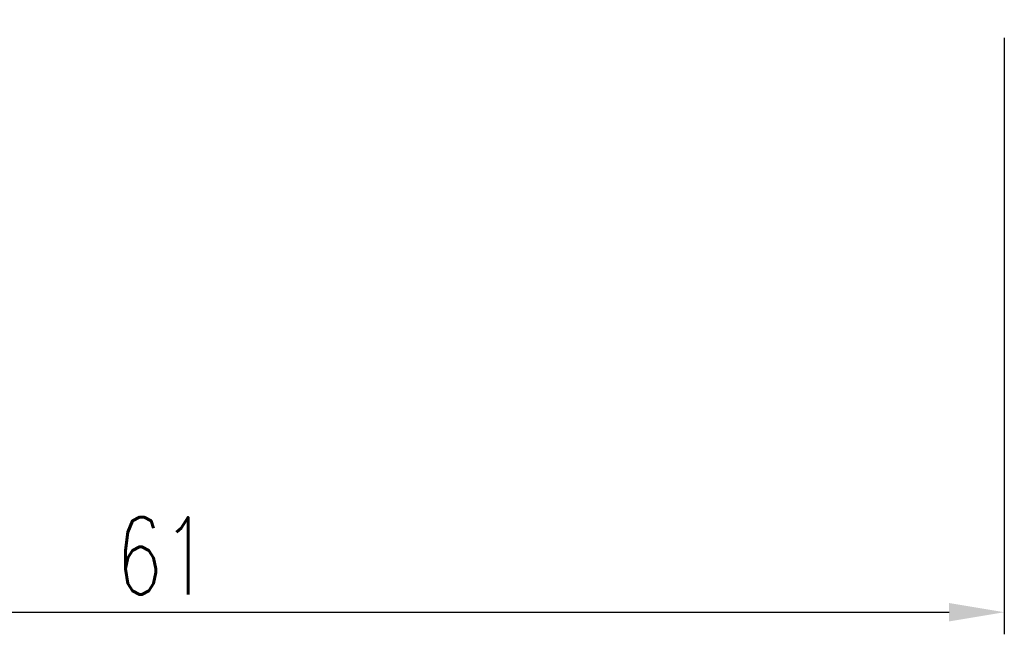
# Model space of a CAD drawing. Header units: millimetres. Extents: x -9 to 149, y 4 to 85.
# Tile 3 of 54: x 103 to 139, y 4 to 26. Entities that reach past the tile are written whole.
import ezdxf

# ---------------------------------------------------------------- set-up
doc = ezdxf.new("R2010")
doc.units = ezdxf.units.MM
doc.header["$LTSCALE"] = 0.1
doc.layers.get('DEFPOINTS').update_dxf_attribs({"linetype": 'CONTINUOUS'})
doc.layers.add('DIM', color=4, linetype='CONTINUOUS')
doc.styles.add('DIM-7', font='SIMPLEX.shx', dxfattribs={"width": 0.7, "bigfont": 'chineset.shx'})
doc.dimstyles.new('CNS', dxfattribs={"dimtxt": 3.5, "dimasz": 2.5, "dimexe": 1, "dimexo": 1.5, "dimgap": 0.09, "dimtad": 0, "dimdsep": 46, "dimtxsty": 'DIM-7', "dimcen": 0.09, "dimclrd": 1, "dimclre": 1, "dimclrt": 4, "dimadec": 0, "dimazin": 0, "dimtfac": 1, "dimtix": 1, "dimtmove": 2, "dimatfit": 3, "dimfxl": 1, "dimtvp": 0.971429, "dimtolj": 1, "dimarcsym": 0})

# ---------------------------------------------------------------- blocks, each defined once
blk = doc.blocks.new('*D7')
at = {"layer": 'DEFPOINTS', "color": 0, "transparency": 16777216}
for p in [(77.924, 26.699), (138.924, 26.699), (138.924, 4.679)]:
    blk.add_point(p, dxfattribs=at)
at = {"layer": 'DIM', "color": 0, "lineweight": -2, "transparency": 16777216}
for p, q in [((77.924, 25.499), (77.924, 3.879)), ((138.924, 25.499), (138.924, 3.879)), ((79.924, 4.679), (136.924, 4.679))]:
    blk.add_line(p, q, dxfattribs=at)
at = {"layer": 'DIM', "color": 0, "transparency": 16777216}
for points in [[(79.924, 5.012), (79.924, 4.345), (77.924, 4.679)], [(136.924, 5.012), (136.924, 4.345), (138.924, 4.679)]]:
    blk.add_solid(points, dxfattribs=at)
at = {"layer": 'DIM', "color": 0, "transparency": 16777216, "insert": (108.424, 6.719), "char_height": 2.8, "attachment_point": 5, "style": 'DIM-7'}
blk.add_mtext('\\A1;61', dxfattribs=at)

msp = doc.modelspace()

# ---------------------------------------------------------------- dimensions: what is measured, and where the dimension line sits
at = {"layer": 'DIM', "color": 0}
dim = msp.add_linear_dim(base=(138.924, 4.679), p1=(77.924, 26.699), p2=(138.924, 26.699), dimstyle='CNS', override={"dimscale": 0.8, "dimgap": 0.8, "dimtad": 1, "dimclrd": 0, "dimclre": 0, "dimclrt": 0, "dimadec": 2, "dimazin": 2, "dimtmove": 1}, dxfattribs=at)
dim.commit()
dim.dimension.update_dxf_attribs({"geometry": '*D7', "text_midpoint": (108.424, 6.719)})

doc.saveas('drawing.dxf')
